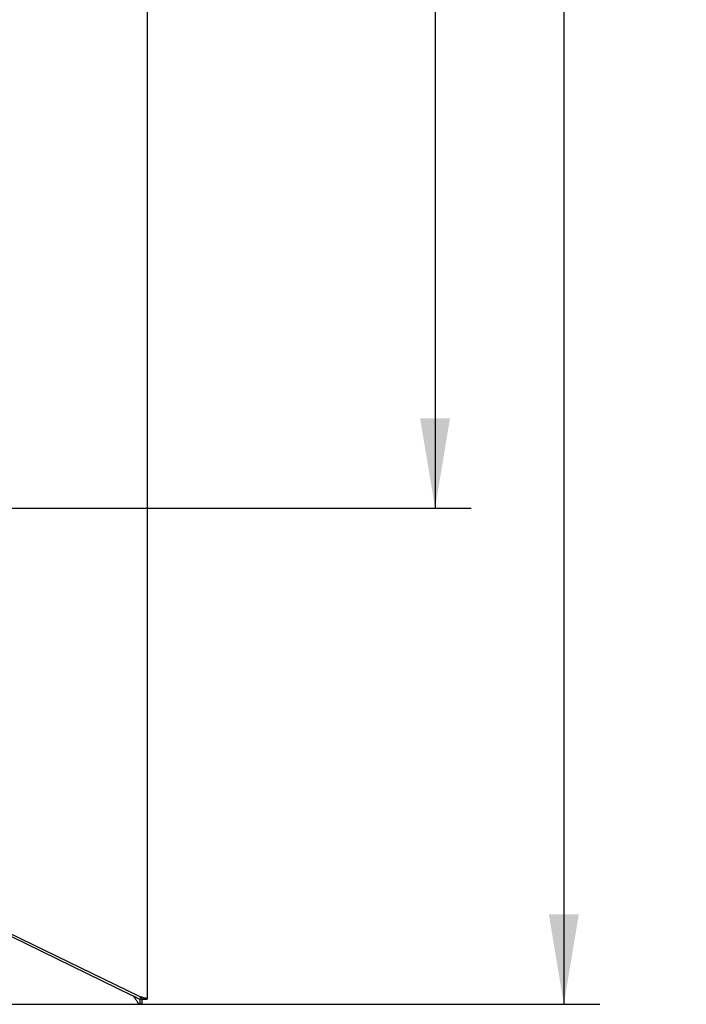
# Model space of a CAD drawing. Header units: inches. Extents: x 1 to 240, y -1 to 159.
# Tile 49 of 111: x 81 to 90, y 65 to 79. Entities that reach past the tile are written whole.
import ezdxf
from ezdxf.enums import TextEntityAlignment as Align

# ---------------------------------------------------------------- set-up
doc = ezdxf.new("R2010")
doc.units = ezdxf.units.IN
doc.header["$MEASUREMENT"] = 0
for name, color, linetype in [('COM43543', 7, 'Continuous'), ('COM43575', 7, 'Continuous'), ('Default', 7, 'Continuous')]:
    doc.layers.add(name, color=color, linetype=linetype)
doc.styles.add('SEACAD_Times_New_Roman', font='times.ttf')
doc.dimstyles.new('HAMMOND_(STH_-_240x160)', dxfattribs={"dimtxt": 1, "dimasz": 1.25, "dimexe": 0.5, "dimexo": 0.5, "dimgap": 0.25, "dimtad": 0, "dimtih": 1, "dimtoh": 1, "dimzin": 0, "dimdsep": 46, "dimtxsty": 'SEACAD_Times_New_Roman', "dimblk1": '_SE_FILLED', "dimblk2": '_SE_FILLED', "dimsah": 1, "dimcen": 0.5, "dimadec": 0, "dimazin": 0, "dimtfac": 0.8, "dimtofl": 0, "dimtmove": 0, "dimatfit": 3, "dimfxl": 1, "dimtolj": 1, "dimtzin": 0, "dimarcsym": 0})

# ---------------------------------------------------------------- blocks, each defined once
blk = doc.blocks.new('SE')
at = {"layer": 'COM43543', "color": 7, "linetype": 'Continuous'}
for p, q in [((82.226, 65.16), (80.127, 66.183)), ((82.336, 65.11), (82.336, 65.038)), ((82.367, 65.11), (82.336, 65.11)), ((82.367, 65.11), (82.367, 65.038)), ((51.146, 65.038), (82.336, 65.038)), ((82.367, 65.038), (82.336, 65.038))]:
    blk.add_line(p, q, dxfattribs=at)
blk.add_arc((82.117, 64.936), 0.25, 57.2798, 64.0371, dxfattribs=at)
for points, knots in [([(82.336, 65.11), (82.331, 65.11), (82.326, 65.111), (82.314, 65.116), (82.307, 65.119), (82.293, 65.127), (82.285, 65.131), (82.269, 65.139), (82.261, 65.142), (82.252, 65.146)], [0, 0, 0, 0, 0.25, 0.25, 0.5, 0.5, 0.75, 0.75, 1, 1, 1, 1]), ([(82.336, 65.038), (82.336, 65.038), (82.335, 65.038), (82.333, 65.039), (82.331, 65.04), (82.329, 65.041), (82.326, 65.042), (82.324, 65.044), (82.322, 65.047), (82.32, 65.049), (82.318, 65.052), (82.315, 65.055), (82.313, 65.058), (82.31, 65.062), (82.308, 65.065), (82.305, 65.069), (82.303, 65.073), (82.297, 65.081), (82.289, 65.094), (82.279, 65.11), (82.269, 65.124), (82.261, 65.135), (82.255, 65.142), (82.252, 65.146)], [0, 0, 0, 0, 0.034983, 0.069765, 0.10434, 0.138705, 0.172854, 0.206783, 0.240488, 0.273963, 0.307205, 0.340209, 0.372973, 0.405492, 0.437763, 0.469782, 0.501546, 0.533053, 0.656289, 0.775233, 0.85213, 0.927053, 1, 1, 1, 1])]:
    blk.add_open_spline(points, degree=3, knots=knots, dxfattribs=at)
at = {"layer": 'COM43575', "color": 7, "linetype": 'Continuous'}
for p, q in [((82.439, 100.963), (82.439, 65.113)), ((82.331, 65.145), (80.127, 66.217)), ((82.367, 65.135), (82.331, 65.145)), ((82.343, 65.135), (82.331, 65.145)), ((82.367, 65.113), (82.439, 65.113)), ((82.367, 65.11), (82.367, 65.113)), ((82.367, 65.11), (82.439, 65.11)), ((82.439, 65.11), (82.439, 65.113))]:
    blk.add_line(p, q, dxfattribs=at)
for points, knots in [([(82.367, 65.113), (82.367, 65.113), (82.367, 65.114), (82.366, 65.115), (82.366, 65.116), (82.364, 65.117), (82.363, 65.118), (82.362, 65.12), (82.359, 65.122), (82.356, 65.124), (82.352, 65.128), (82.348, 65.131), (82.344, 65.134), (82.343, 65.135)], [0, 0, 0, 0, 0.068018, 0.136416, 0.205233, 0.274512, 0.344291, 0.414606, 0.485493, 0.610947, 0.738422, 0.868064, 1, 1, 1, 1]), ([(82.439, 65.113), (82.439, 65.114), (82.437, 65.115), (82.43, 65.118), (82.425, 65.119), (82.411, 65.123), (82.404, 65.125), (82.386, 65.13), (82.377, 65.132), (82.367, 65.135)], [0, 0, 0, 0, 0.25, 0.25, 0.5, 0.5, 0.75, 0.75, 1, 1, 1, 1])]:
    blk.add_open_spline(points, degree=3, knots=knots, dxfattribs=at)
blk = doc.blocks.new('DMBLK3152')
at = {"layer": 'Default', "linetype": 'Continuous'}
for points in [[(88.438, 99.788), (88.229, 101.038), (88.021, 99.788)], [(88.438, 66.288), (88.021, 66.288), (88.229, 65.038)]]:
    blk.add_hatch(color=7, dxfattribs=at).paths.add_polyline_path(points)
at = {"layer": 'Default', "color": 7, "linetype": 'Continuous'}
for p, q in [((67.241, 101.038), (88.729, 101.038)), ((88.229, 101.038), (88.229, 83.888)), ((88.229, 82.538), (88.229, 65.038)), ((67.241, 65.038), (88.729, 65.038))]:
    blk.add_line(p, q, dxfattribs=at)
at = {"layer": 'Default', "color": 7, "linetype": 'Continuous', "style": 'SEACAD_Times_New_Roman'}
blk.add_text('36.00', height=1, dxfattribs=at).set_placement((86.523, 83.538), align=Align.TOP_LEFT)
blk = doc.blocks.new('_SE_FILLED')
at = {"color": 0}
blk.add_line((0, 0), (-1, 0), dxfattribs=at)
blk.add_solid([(0, 0), (-1, -0.1665), (-1, 0.1665), (0, 0)], dxfattribs=at)
blk = doc.blocks.new('DMBLK3166')
at = {"layer": 'Default', "linetype": 'Continuous'}
for points in [[(86.648, 92.101), (86.44, 93.351), (86.232, 92.101)], [(86.648, 73.179), (86.232, 73.179), (86.44, 71.929)]]:
    blk.add_hatch(color=7, dxfattribs=at).paths.add_polyline_path(points)
at = {"layer": 'Default', "color": 7, "linetype": 'Continuous'}
for p, q in [((81.599, 93.351), (86.94, 93.351)), ((86.44, 93.351), (86.44, 83.49)), ((86.44, 82.14), (86.44, 71.929)), ((78.746, 71.929), (86.94, 71.929))]:
    blk.add_line(p, q, dxfattribs=at)
at = {"layer": 'Default', "color": 7, "linetype": 'Continuous', "style": 'SEACAD_Times_New_Roman'}
blk.add_text('21.42', height=1, dxfattribs=at).set_placement((84.734, 83.14), align=Align.TOP_LEFT)

msp = doc.modelspace()

# ---------------------------------------------------------------- block references
at = {"layer": 'Default'}
msp.add_blockref('SE', (0, 0), dxfattribs=at)

# ---------------------------------------------------------------- dimensions: what is measured, and where the dimension line sits
at = {"layer": 'Default', "color": 7, "linetype": 'Continuous'}
for base, p1, p2, angle, picture, middle, dimtype in [((88.229, 101.038), (66.741, 101.038), (66.741, 65.038), 270, 'DMBLK3152', (88.229, 83.038), 161), ((86.44, 71.929), (81.099, 93.351), (78.246, 71.929), 90, 'DMBLK3166', (86.44, 82.64), 160)]:
    dim = msp.add_linear_dim(base=base, p1=p1, p2=p2, angle=angle, text='\\A1;<>', dimstyle='HAMMOND_(STH_-_240x160)', dxfattribs=at)
    dim.commit()
    dim.dimension.update_dxf_attribs({"geometry": picture, "text_midpoint": middle, "dimtype": dimtype})

doc.saveas('drawing.dxf')
